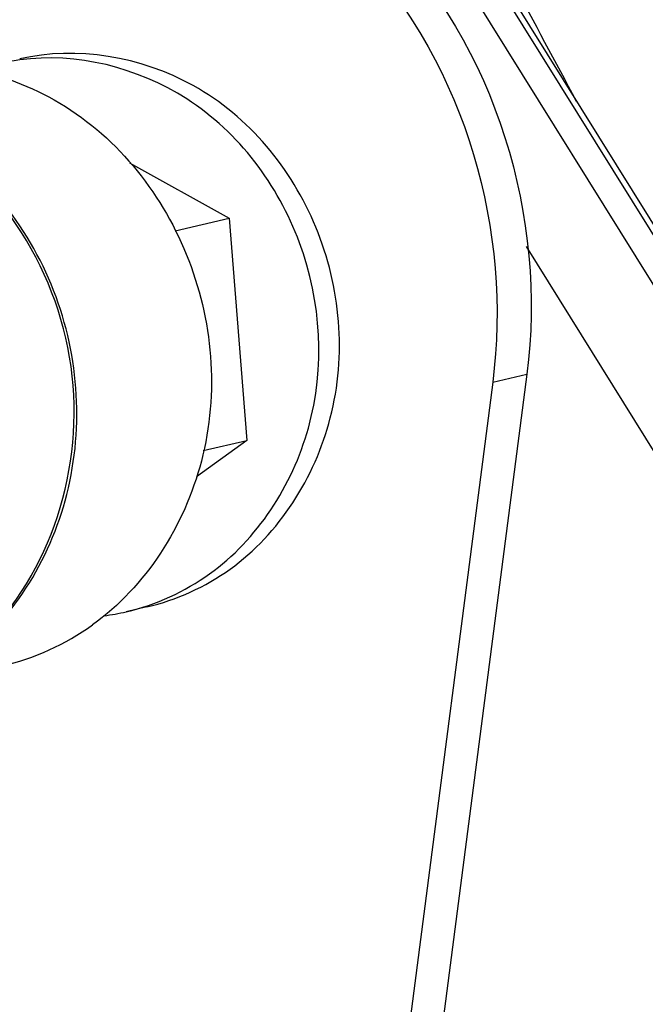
# Paper-space layout 'Sheet' of a CAD drawing. Header units: inches. Extents: x 0.2 to 10.8, y 0.2 to 8.3.
# Tile 31 of 256: x 1.2226 to 1.2983, y 2.0301 to 2.1491. Entities that reach past the tile are written whole.
import ezdxf

# ---------------------------------------------------------------- set-up
doc = ezdxf.new("R2010")
doc.units = ezdxf.units.IN
doc.header["$MEASUREMENT"] = 0
doc.layers.get('0').update_dxf_attribs({"lineweight": 5})
doc.layers.add('02___PRT_ALL_AXES', color=7, linetype='Continuous')

psp = doc.layouts.new('Sheet')

# ---------------------------------------------------------------- linework, layer by layer
at = {"color": 0, "linetype": 'ByBlock', "lineweight": -3}
for p, q in [((1.309618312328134, 2.106451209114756), (0.717051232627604, 3.058839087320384)), ((1.306800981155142, 2.112257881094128), (0.7178792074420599, 3.058786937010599)), ((0.713740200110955, 3.058070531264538), (1.338445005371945, 2.054030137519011)), ((1.235898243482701, 2.131844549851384), (1.24795558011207, 2.125128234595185)), ((1.241420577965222, 2.123611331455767), (1.24795558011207, 2.125128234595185)), ((1.24795558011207, 2.125128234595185), (1.250103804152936, 2.098278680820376)), ((1.345353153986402, 2.022972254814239), (1.283924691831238, 2.121701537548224)), ((1.250103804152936, 2.098278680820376), (1.243982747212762, 2.093888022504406)), ((1.244815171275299, 2.097051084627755), (1.250103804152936, 2.098278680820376))]:
    psp.add_line(p, q, dxfattribs=at)
psp.add_arc((3.428267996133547, 3.29415388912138), 2.430266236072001, 207.6090081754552, 208.3721629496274, dxfattribs=at)
for points, knots in [([(1.192325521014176, 2.065718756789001), (1.20003437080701, 2.064722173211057), (1.217223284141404, 2.069111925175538), (1.231117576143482, 2.091562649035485), (1.229064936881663, 2.117947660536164), (1.217364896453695, 2.13195621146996), (1.210148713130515, 2.136126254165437)], [0, 0, 0, 0, 0.237743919, 0.4853223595, 0.745084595, 1, 1, 1, 1]), ([(1.217145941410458, 2.073370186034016), (1.225836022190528, 2.081027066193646), (1.234876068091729, 2.107031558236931), (1.220250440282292, 2.130029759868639), (1.210055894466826, 2.13600051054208)], [0, 0, 0, 0, 0.4950371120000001, 1, 1, 1, 1])]:
    psp.add_open_spline(points, degree=3, knots=knots, dxfattribs=at)
at = {"layer": '02___PRT_ALL_AXES', "color": 0, "linetype": 'ByBlock', "lineweight": -3}
for p, q in [((1.27982271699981, 2.105327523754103), (1.258993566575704, 1.944837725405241)), ((1.283961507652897, 2.106288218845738), (1.263132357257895, 1.945798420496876)), ((1.27982271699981, 2.105327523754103), (1.283961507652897, 2.106288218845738)), ((1.237996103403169, 2.07814553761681), (1.235512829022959, 2.077569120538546))]:
    psp.add_line(p, q, dxfattribs=at)
for centre, radius, start, end in [((1.226443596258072, 2.116639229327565), 0.02789104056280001, 97.86502941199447, 108.7448361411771), ((1.229205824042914, 2.104743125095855), 0.027896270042, 277.4123905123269, 283.0668248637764)]:
    psp.add_arc(centre, radius, start, end, dxfattribs=at)
for points, knots in [([(1.216309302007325, 2.175653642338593), (1.233324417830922, 2.179602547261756), (1.27474053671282, 2.165548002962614), (1.286384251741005, 2.124955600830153), (1.283961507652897, 2.106288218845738)], [0, 0, 0, 0, 0.481309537, 1, 1, 1, 1]), ([(1.216335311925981, 2.175472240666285), (1.233080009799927, 2.177865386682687), (1.271544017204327, 2.162129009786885), (1.282157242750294, 2.123315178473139), (1.27982271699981, 2.105327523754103)], [0, 0, 0, 0, 0.4825456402, 1, 1, 1, 1]), ([(1.248067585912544, 2.082722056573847), (1.254007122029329, 2.086982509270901), (1.262848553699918, 2.100896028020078), (1.260720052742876, 2.124767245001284), (1.245552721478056, 2.143271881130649), (1.22951750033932, 2.145985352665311), (1.222620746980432, 2.144384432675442)], [0, 0, 0, 0, 0.2466318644, 0.506560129, 0.7611092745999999, 1, 1, 1, 1]), ([(1.204065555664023, 2.143155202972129), (1.211568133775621, 2.144807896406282), (1.228919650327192, 2.141696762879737), (1.24524675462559, 2.121545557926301), (1.247465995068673, 2.095659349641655), (1.237863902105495, 2.080595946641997), (1.231423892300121, 2.075976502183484)], [0, 0, 0, 0, 0.2389864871, 0.4936128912, 0.7534538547, 1, 1, 1, 1]), ([(1.245584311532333, 2.082145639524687), (1.25134911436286, 2.086280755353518), (1.260042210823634, 2.099622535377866), (1.258617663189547, 2.122808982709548), (1.244753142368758, 2.141383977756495), (1.22947761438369, 2.145214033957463), (1.22262698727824, 2.144267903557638)], [0, 0, 0, 0, 0.2459353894, 0.5051348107, 0.7602649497, 1, 1, 1, 1])]:
    psp.add_open_spline(points, degree=3, knots=knots, dxfattribs=at)
for points in [[(1.237996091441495, 2.078145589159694), (1.241588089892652, 2.078979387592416), (1.245071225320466, 2.080572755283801), (1.248067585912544, 2.082722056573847)], [(1.235512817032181, 2.07756917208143), (1.239104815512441, 2.078402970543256), (1.242587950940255, 2.079996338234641), (1.245584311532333, 2.082145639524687)], [(1.220463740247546, 2.070996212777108), (1.224372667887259, 2.071903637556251), (1.228163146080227, 2.073637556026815), (1.231423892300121, 2.075976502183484)]]:
    psp.add_open_spline(points, degree=3, dxfattribs=at)

doc.saveas('drawing.dxf')
